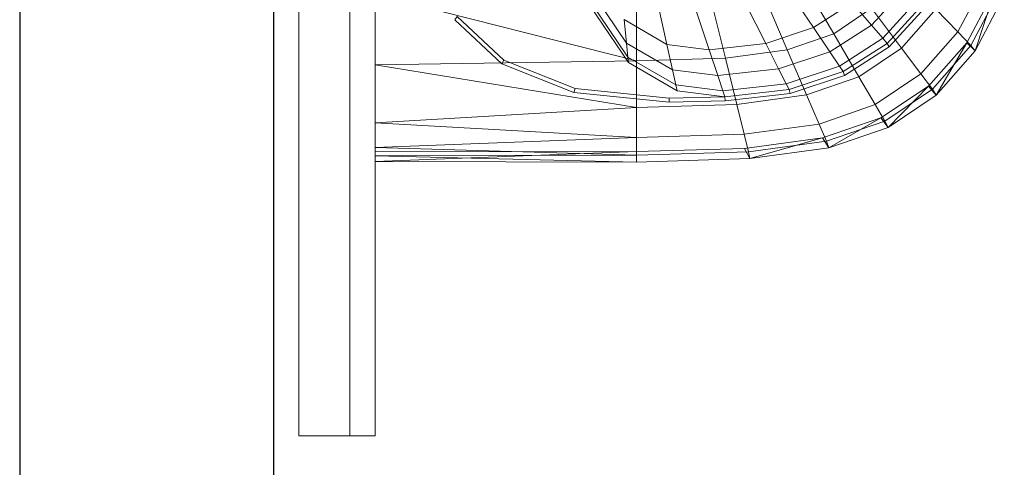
# Model space of a CAD drawing. Header units: metres. Extents: x 391.1 to 427.5, y 12.7 to 28.4.
# Tile 125 of 245: x 410.503 to 410.891, y 18.806 to 18.982. Entities that reach past the tile are written whole.
import ezdxf

# ---------------------------------------------------------------- set-up
doc = ezdxf.new("R2010")
doc.units = ezdxf.units.M
for name, color, linetype, lineweight in [('02_MOBILIARIO', 7, 'Continuous', 18), ('A-DETL-____-MBND', 7, 'Continuous', 18), ('A-WALL-____-MCUT', 7, 'Continuous', 25), ('A-WALL-____-OTLN', 7, 'Continuous', 25), ('Mobiliario', 7, 'Continuous', 18)]:
    doc.layers.add(name, color=color, linetype=linetype, lineweight=lineweight)

# ---------------------------------------------------------------- blocks, each defined once
blk = doc.blocks.new('Family - Rentamans PS-1-153360-01_ELEC _PS1')
at = {"layer": 'A-DETL-____-MBND', "color": 253, "true_color": 0xaaaaaa}
for p, q in [((0, 0.36146), (0, 0.00406)), ((0.16597, 0.07496), (0.18036, 0.05043)), ((0.1511, 0.06981), (0.1621, 0.04411)), ((0.22917, 0.05111), (0.24008, 0.07174)), ((0.09884, 0.04668), (0.08473, 0.0676)), ((0.10273, 0.06628), (0.10273, 0.03978)), ((0.13123, 0.06713), (0.13772, 0.04082)), ((0.16244, 0.06758), (0.17239, 0.05283)), ((0.20839, 0.06817), (0.19518, 0.05382)), ((0.2327, 0.04685), (0.24405, 0.06815)), ((0.23426, 0.04581), (0.24562, 0.06727)), ((0.23596, 0.04368), (0.24405, 0.06815)), ((0, 0.06579), (0, 0.03818)), ((0, 0.06579), (0.10273, 0.03978)), ((0.09941, 0.0412), (0.08473, 0.06296)), ((0.14581, 0.06207), (0.15363, 0.04662)), ((0.18765, 0.06261), (0.17239, 0.05283)), ((0.18765, 0.06261), (0.19518, 0.05382)), ((0.21338, 0.06355), (0.19963, 0.04862)), ((0.23596, 0.04368), (0.24746, 0.06542)), ((0.09963, 0.03908), (0.08473, 0.06117)), ((0.11135, 0.0617), (0.11476, 0.0462)), ((0.12606, 0.05985), (0.13135, 0.04411)), ((0.18036, 0.05043), (0.19519, 0.0604)), ((0.20704, 0.04473), (0.19519, 0.0604)), ((0.2153, 0.06177), (0.20135, 0.04662)), ((0.21621, 0.06056), (0.20212, 0.04526)), ((0.20704, 0.04473), (0.22054, 0.06009)), ((0.22917, 0.05111), (0.22054, 0.06009)), ((0.03228, 0.05718), (0.03136, 0.05592)), ((0.04977, 0.03861), (0.03136, 0.05592)), ((0.05051, 0.04004), (0.03228, 0.05718)), ((0.11476, 0.0462), (0.09788, 0.05596)), ((0.09788, 0.05596), (0.09884, 0.04668)), ((0.17239, 0.05283), (0.15363, 0.04662)), ((0.18036, 0.05043), (0.1621, 0.04411)), ((0.17239, 0.05283), (0.17881, 0.04332)), ((0.19518, 0.05382), (0.17881, 0.04332)), ((0.18036, 0.05043), (0.1903, 0.03348)), ((0.19518, 0.05382), (0.19963, 0.04862)), ((0.21467, 0.03462), (0.22917, 0.05111)), ((0.22917, 0.05111), (0.23426, 0.04581)), ((0.11696, 0.0362), (0.09884, 0.04668)), ((0.09884, 0.04668), (0.09941, 0.0412)), ((0.15363, 0.04662), (0.13135, 0.04411)), ((0.15363, 0.04662), (0.15867, 0.03665)), ((0.19963, 0.04862), (0.1826, 0.0377)), ((0.20135, 0.04662), (0.18406, 0.03553)), ((0.19963, 0.04862), (0.20135, 0.04662)), ((0.20135, 0.04662), (0.20212, 0.04526)), ((0.21762, 0.02983), (0.2327, 0.04685)), ((0.22069, 0.0263), (0.2327, 0.04685)), ((0.2327, 0.04685), (0.23596, 0.04368)), ((0.13135, 0.04411), (0.11476, 0.0462)), ((0.11476, 0.0462), (0.11696, 0.0362)), ((0.13135, 0.04411), (0.13476, 0.03396)), ((0.1621, 0.04411), (0.13772, 0.04082)), ((0.17881, 0.04332), (0.15867, 0.03665)), ((0.1621, 0.04411), (0.16971, 0.02635)), ((0.17881, 0.04332), (0.1826, 0.0377)), ((0.20212, 0.04526), (0.18466, 0.03406)), ((0.1903, 0.03348), (0.20704, 0.04473)), ((0.20704, 0.04473), (0.21467, 0.03462)), ((0.21918, 0.02865), (0.23426, 0.04581)), ((0.22069, 0.0263), (0.23596, 0.04368)), ((0.23426, 0.04581), (0.23596, 0.04368)), ((0.10273, 0.03978), (0, 0.03818)), ((0.05051, 0.04004), (0.04977, 0.03861)), ((0.07861, 0.02883), (0.05051, 0.04004)), ((0.11825, 0.0303), (0.09941, 0.0412)), ((0.09941, 0.0412), (0.09963, 0.03908)), ((0.11875, 0.02802), (0.09963, 0.03908)), ((0.13772, 0.04082), (0.10273, 0.03978)), ((0.10273, 0.03978), (0.10273, 0.02147)), ((0.13772, 0.04082), (0.1422, 0.02264)), ((0, 0.03818), (0, 0.01543)), ((0, 0.03818), (0.10273, 0.02147)), ((0.07816, 0.02729), (0.04977, 0.03861)), ((0.13476, 0.03396), (0.11696, 0.0362)), ((0.11696, 0.0362), (0.11825, 0.0303)), ((0.15867, 0.03665), (0.13476, 0.03396)), ((0.15867, 0.03665), (0.16165, 0.03076)), ((0.1826, 0.0377), (0.16165, 0.03076)), ((0.18406, 0.03553), (0.1628, 0.0285)), ((0.1826, 0.0377), (0.18406, 0.03553)), ((0.18406, 0.03553), (0.18466, 0.03406)), ((0.13476, 0.03396), (0.13678, 0.02796)), ((0.18466, 0.03406), (0.16318, 0.02695)), ((0.16971, 0.02635), (0.1903, 0.03348)), ((0.1903, 0.03348), (0.19671, 0.02256)), ((0.19671, 0.02256), (0.21467, 0.03462)), ((0.21467, 0.03462), (0.21918, 0.02865)), ((0.07861, 0.02883), (0.07816, 0.02729)), ((0.11557, 0.02353), (0.07816, 0.02729)), ((0.11566, 0.02511), (0.07861, 0.02883)), ((0.13678, 0.02796), (0.11825, 0.0303)), ((0.11825, 0.0303), (0.11875, 0.02802)), ((0.13755, 0.02565), (0.11875, 0.02802)), ((0.16165, 0.03076), (0.13678, 0.02796)), ((0.13678, 0.02796), (0.13755, 0.02565)), ((0.1628, 0.0285), (0.13755, 0.02565)), ((0.16165, 0.03076), (0.1628, 0.0285)), ((0.1628, 0.0285), (0.16318, 0.02695)), ((0.19894, 0.01737), (0.21762, 0.02983)), ((0.2005, 0.0161), (0.21918, 0.02865)), ((0.20176, 0.01359), (0.21762, 0.02983)), ((0.21762, 0.02983), (0.22069, 0.0263)), ((0.21918, 0.02865), (0.22069, 0.0263)), ((0.11566, 0.02511), (0.11557, 0.02353)), ((0.13769, 0.02408), (0.11557, 0.02353)), ((0.13755, 0.02565), (0.11566, 0.02511)), ((0.13755, 0.02565), (0.13769, 0.02408)), ((0.16318, 0.02695), (0.13769, 0.02408)), ((0.16971, 0.02635), (0.1422, 0.02264)), ((0.16971, 0.02635), (0.17461, 0.0149)), ((0.20176, 0.01359), (0.22069, 0.0263)), ((0.10273, 0.02147), (0, 0.01543)), ((0.1422, 0.02264), (0.10273, 0.02147)), ((0.10273, 0.02147), (0.10273, 0.00966)), ((0.1422, 0.02264), (0.14508, 0.01092)), ((0.17461, 0.0149), (0.19671, 0.02256)), ((0.19671, 0.02256), (0.2005, 0.0161)), ((0.17596, 0.00947), (0.19894, 0.01737)), ((0.17751, 0.00814), (0.2005, 0.0161)), ((0.17848, 0.00552), (0.19894, 0.01737)), ((0.19894, 0.01737), (0.20176, 0.01359)), ((0.2005, 0.0161), (0.20176, 0.01359)), ((0, 0.01543), (0, 0.00569)), ((0, 0.01543), (0.10273, 0.00966)), ((0.14508, 0.01092), (0.17461, 0.0149)), ((0.17461, 0.0149), (0.17751, 0.00814)), ((0.17848, 0.00552), (0.20176, 0.01359)), ((0.10273, 0.00966), (0, 0.00569)), ((0.14508, 0.01092), (0.10273, 0.00966)), ((0.10273, 0.00966), (0.10273, 0.00269)), ((0.14508, 0.01092), (0.14679, 0.004)), ((0.14525, 0.00536), (0.17596, 0.00947)), ((0.14679, 0.004), (0.17751, 0.00814)), ((0.14736, 0.00133), (0.17596, 0.00947)), ((0.17596, 0.00947), (0.17848, 0.00552)), ((0.17751, 0.00814), (0.17848, 0.00552)), ((0, 0.00569), (0, 0.00244)), ((0, 0.00569), (0.10273, 0.00269)), ((0, 0.00406), (0.10273, 0.00411)), ((0, 0.00026), (0.10273, 0.00411)), ((0, 0.00026), (0, 0.00406)), ((0.10273, 0.0041), (0.14525, 0.00536)), ((0.10273, 0.0041), (0.10273, 0)), ((0.10273, 0.00269), (0.14679, 0.004)), ((0.14736, 0.00133), (0.14525, 0.00536)), ((0.14679, 0.004), (0.14736, 0.00133)), ((0.14736, 0.00133), (0.17848, 0.00552)), ((0.10273, 0.00269), (0, 0.00244)), ((0, 0.00244), (0, 0.00026)), ((0, 0.00244), (0.10273, 0)), ((0, 0.00026), (0.10273, 0)), ((0.10273, 0.00269), (0.10273, 0)), ((0.10273, 0), (0.14736, 0.00133))]:
    blk.add_line(p, q, dxfattribs=at)
blk = doc.blocks.new('Family - Mirall PS-1-153399-01_ELEC _PS1')
at = {"layer": '02_MOBILIARIO', "color": 253, "true_color": 0xaaaaaa}
for p, q in [((0, 0.6), (0, 0)), ((0.02, 0), (0.02, 0.6)), ((0.02, 0), (0.02, 0.6)), ((0.03, 0.6), (0.03, 0)), ((0, 0), (0.02, 0)), ((0.03, 0), (0.02, 0))]:
    blk.add_line(p, q, dxfattribs=at)
at = {"layer": 'Mobiliario', "color": 253, "true_color": 0xaaaaaa}
for p, q in [((0, 0.6), (0, 0)), ((0.02, 0.6), (0.02, 0)), ((0.02, 0), (0.02, 0.6)), ((0.03, 0), (0.03, 0.6)), ((0, 0), (0.02, 0)), ((0.02, 0), (0.03, 0))]:
    blk.add_line(p, q, dxfattribs=at)
blk = doc.blocks.new('Family - Evans P-1-153470-01_ELEC _PS1')
at = {"layer": 'A-WALL-____-MCUT', "color": 253, "true_color": 0xaaaaaa}
for p, q in [((1.17752, 0.1), (0, 0.1)), ((0, 0), (1.17752, 0))]:
    blk.add_line(p, q, dxfattribs=at)
at = {"layer": 'A-WALL-____-OTLN', "color": 253, "true_color": 0xaaaaaa}
for p, q in [((1.17752, 0.1), (0, 0.1)), ((0, 0), (1.17752, 0))]:
    blk.add_line(p, q, dxfattribs=at)
at = {"layer": 'A-WALL-____-OTLN', "color": 253, "lineweight": 18, "true_color": 0xaaaaaa}
blk.add_line((0, 0), (2.12875, 0), dxfattribs=at)
blk = doc.blocks.new('LONDR55-XX_ZZ-ARQ-CAA-M3D-Londres55_ifc-1-01_ELEC _PS1')
at = {"layer": '02_MOBILIARIO', "color": 253, "lineweight": 18, "true_color": 0xaaaaaa}
for name, p in [('Family - Mirall PS-1-153399-01_ELEC _PS1', (410.61301, 18.81862)), ('Family - Rentamans PS-1-153360-01_ELEC _PS1', (410.64308, 18.92617))]:
    blk.add_blockref(name, p, dxfattribs=at)
at = {"layer": 'A-WALL-____-OTLN', "color": 253, "lineweight": 18, "true_color": 0xaaaaaa, "rotation": 90}
blk.add_blockref('Family - Evans P-1-153470-01_ELEC _PS1', (410.60319, 18.63074), dxfattribs=at)

msp = doc.modelspace()

# ---------------------------------------------------------------- block references
at = {"lineweight": 5}
msp.add_blockref('LONDR55-XX_ZZ-ARQ-CAA-M3D-Londres55_ifc-1-01_ELEC _PS1', (0, 0), dxfattribs=at)

doc.saveas('drawing.dxf')
